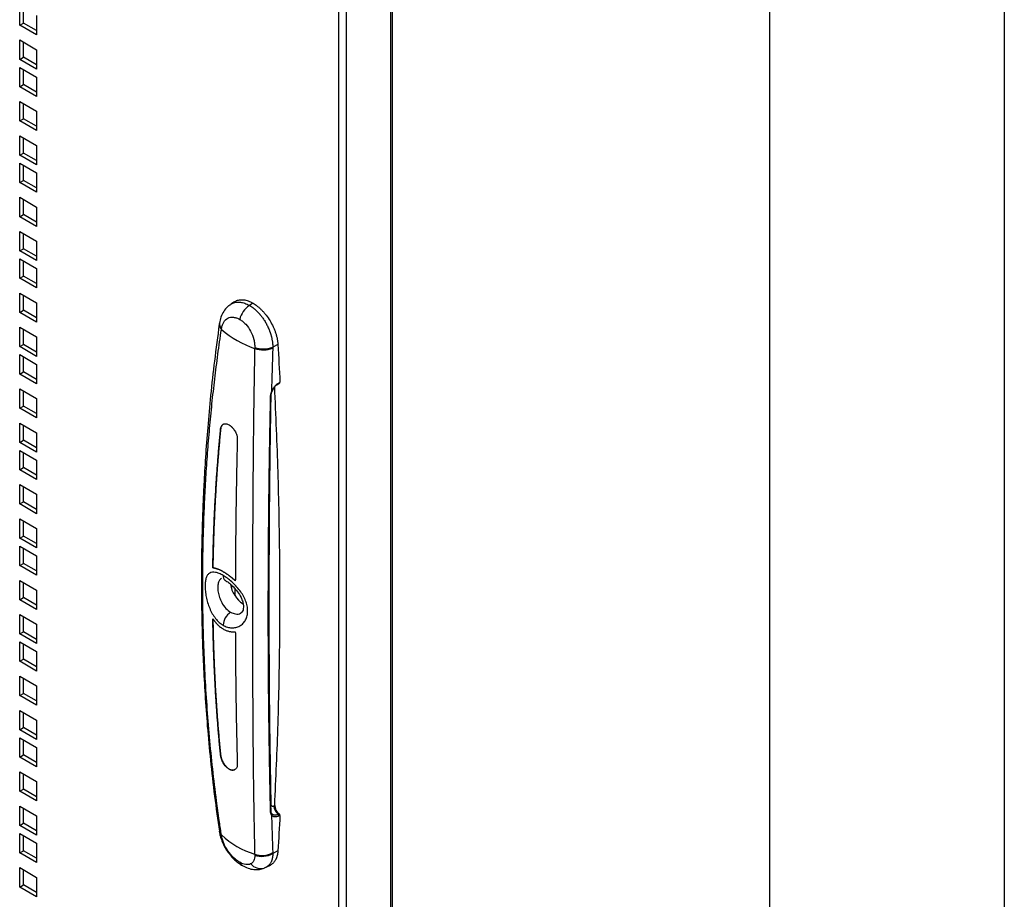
# Model space of a CAD drawing. Header units: millimetres. Extents: x 0 to 3912, y 0 to 3023.
# Tile 12 of 18: x 3538 to 3912, y 1718 to 2051. Entities that reach past the tile are written whole.
import ezdxf

# ---------------------------------------------------------------- set-up
doc = ezdxf.new("R2010")
doc.units = ezdxf.units.MM
doc.header["$LTSCALE"] = 14
doc.layers.add('TEXT', color=140, linetype='Continuous', lineweight=25)

msp = doc.modelspace()

# ---------------------------------------------------------------- linework, layer by layer
at = {"color": 7, "linetype": 'Continuous'}
msp.add_line((3911.63, 3022.64), (3911.63, 0.04), dxfattribs=at)
for p, q in [((3679.75, 1153.22), (3679.75, 2507.86)), ((3679.16, 1152.41), (3679.16, 2507.04)), ((3659.37, 1142.61), (3659.37, 2497.25)), ((3662.2, 2497.25), (3662.2, 1142.61)), ((3538.45, 2049.38), (3538.45, 2056.73)), ((3539.87, 2050.2), (3539.87, 2055.92)), ((3544.82, 2053.06), (3544.82, 2045.71)), ((3538.45, 2049.38), (3539.87, 2050.2)), ((3544.82, 2045.71), (3538.45, 2049.38)), ((3544.82, 2047.34), (3539.87, 2050.2)), ((3538.45, 2036.42), (3538.45, 2043.77)), ((3538.45, 2043.77), (3544.82, 2040.1)), ((3539.87, 2037.24), (3539.87, 2042.95)), ((3544.82, 2040.1), (3544.82, 2032.75)), ((3538.45, 2036.42), (3539.87, 2037.24)), ((3544.82, 2032.75), (3538.45, 2036.42)), ((3544.82, 2034.38), (3539.87, 2037.24)), ((3538.45, 2026.05), (3538.45, 2033.4)), ((3538.45, 2033.4), (3544.82, 2029.73)), ((3539.87, 2026.87), (3539.87, 2032.58)), ((3538.45, 2026.05), (3539.87, 2026.87)), ((3544.82, 2024.01), (3539.87, 2026.87)), ((3544.82, 2029.73), (3544.82, 2022.38)), ((3544.82, 2022.38), (3538.45, 2026.05)), ((3538.45, 2020.44), (3544.82, 2016.76)), ((3538.45, 2013.09), (3538.45, 2020.44)), ((3539.87, 2013.91), (3539.87, 2019.62)), ((3544.82, 2016.76), (3544.82, 2009.42)), ((3538.45, 2013.09), (3539.87, 2013.91)), ((3544.82, 2009.42), (3538.45, 2013.09)), ((3544.82, 2011.05), (3539.87, 2013.91)), ((3538.45, 2000.13), (3538.45, 2007.48)), ((3538.45, 2007.48), (3544.82, 2003.8)), ((3539.87, 2000.94), (3539.87, 2006.66)), ((3538.45, 2000.13), (3539.87, 2000.94)), ((3544.82, 1998.09), (3539.87, 2000.94)), ((3544.82, 2003.8), (3544.82, 1996.45)), ((3544.82, 1996.45), (3538.45, 2000.13)), ((3538.45, 1989.76), (3538.45, 1997.11)), ((3538.45, 1997.11), (3544.82, 1993.43)), ((3539.87, 1990.57), (3539.87, 1996.29)), ((3544.82, 1993.43), (3544.82, 1986.08)), ((3538.45, 1989.76), (3539.87, 1990.57)), ((3544.82, 1986.08), (3538.45, 1989.76)), ((3544.82, 1987.72), (3539.87, 1990.57)), ((3538.45, 1984.14), (3544.82, 1980.47)), ((3538.45, 1976.79), (3538.45, 1984.14)), ((3539.87, 1977.61), (3539.87, 1983.33)), ((3544.82, 1980.47), (3544.82, 1973.12)), ((3538.45, 1976.79), (3539.87, 1977.61)), ((3544.82, 1973.12), (3538.45, 1976.79)), ((3544.82, 1974.75), (3539.87, 1977.61)), ((3538.45, 1963.83), (3538.45, 1971.18)), ((3538.45, 1971.18), (3544.82, 1967.51)), ((3539.87, 1964.65), (3539.87, 1970.36)), ((3544.82, 1967.51), (3544.82, 1960.16)), ((3538.45, 1963.83), (3539.87, 1964.65)), ((3544.82, 1960.16), (3538.45, 1963.83)), ((3544.82, 1961.79), (3539.87, 1964.65)), ((3538.45, 1960.81), (3544.82, 1957.14)), ((3538.45, 1953.46), (3538.45, 1960.81)), ((3539.87, 1954.28), (3539.87, 1959.99)), ((3544.82, 1957.14), (3544.82, 1949.79)), ((3538.45, 1953.46), (3539.87, 1954.28)), ((3544.82, 1949.79), (3538.45, 1953.46)), ((3544.82, 1951.42), (3539.87, 1954.28)), ((3538.45, 1947.85), (3544.82, 1944.17)), ((3538.45, 1940.5), (3538.45, 1947.85)), ((3539.87, 1941.32), (3539.87, 1947.03)), ((3619.88, 1944.56), (3618.42, 1943.59)), ((3538.45, 1940.5), (3539.87, 1941.32)), ((3544.82, 1938.46), (3539.87, 1941.32)), ((3544.82, 1944.17), (3544.82, 1936.83)), ((3618.31, 1943.44), (3618.45, 1943.55)), ((3626.84, 1944.04), (3625.5, 1943.19)), ((3544.82, 1936.83), (3538.45, 1940.5)), ((3538.45, 1934.89), (3544.82, 1931.21)), ((3538.45, 1927.54), (3538.45, 1934.89)), ((3539.87, 1928.35), (3539.87, 1934.07)), ((3614.16, 1936.47), (3614.1, 1936.07)), ((3544.82, 1931.21), (3544.82, 1923.86)), ((3538.45, 1927.54), (3539.87, 1928.35)), ((3544.82, 1923.86), (3538.45, 1927.54)), ((3544.82, 1925.5), (3539.87, 1928.35)), ((3636.33, 1928.34), (3634.38, 1927.32)), ((3538.45, 1917.17), (3538.45, 1924.52)), ((3538.45, 1924.52), (3544.82, 1920.84)), ((3539.87, 1917.98), (3539.87, 1923.7)), ((3544.82, 1920.84), (3544.82, 1913.49)), ((3538.45, 1917.17), (3539.87, 1917.98)), ((3544.82, 1913.49), (3538.45, 1917.17)), ((3544.82, 1915.13), (3539.87, 1917.98)), ((3538.45, 1904.2), (3538.45, 1911.55)), ((3538.45, 1911.55), (3544.82, 1907.88)), ((3539.87, 1905.02), (3539.87, 1910.74)), ((3636.66, 1913.62), (3636.99, 1913.79)), ((3636.74, 1913.86), (3637.1, 1914.05)), ((3544.82, 1907.88), (3544.82, 1900.53)), ((3538.45, 1904.2), (3539.87, 1905.02)), ((3544.82, 1900.53), (3538.45, 1904.2)), ((3544.82, 1902.16), (3539.87, 1905.02)), ((3538.45, 1891.24), (3538.45, 1898.59)), ((3538.45, 1898.59), (3544.82, 1894.92)), ((3539.87, 1892.06), (3539.87, 1897.77)), ((3614.57, 1896.13), (3614.59, 1896.14)), ((3538.45, 1891.24), (3539.87, 1892.06)), ((3544.82, 1889.2), (3539.87, 1892.06)), ((3544.82, 1894.92), (3544.82, 1887.57)), ((3544.82, 1887.57), (3538.45, 1891.24)), ((3538.45, 1880.87), (3538.45, 1888.22)), ((3538.45, 1888.22), (3544.82, 1884.55)), ((3539.87, 1881.69), (3539.87, 1887.4)), ((3538.45, 1880.87), (3539.87, 1881.69)), ((3544.82, 1877.2), (3538.45, 1880.87)), ((3544.82, 1878.83), (3539.87, 1881.69)), ((3544.82, 1884.55), (3544.82, 1877.2)), ((3538.45, 1867.91), (3538.45, 1875.26)), ((3538.45, 1875.26), (3544.82, 1871.58)), ((3539.87, 1868.73), (3539.87, 1874.44)), ((3544.82, 1871.58), (3544.82, 1864.23)), ((3538.45, 1867.91), (3539.87, 1868.73)), ((3544.82, 1864.23), (3538.45, 1867.91)), ((3544.82, 1865.87), (3539.87, 1868.73)), ((3538.45, 1854.95), (3538.45, 1862.3)), ((3538.45, 1862.3), (3544.82, 1858.62)), ((3539.87, 1855.76), (3539.87, 1861.48)), ((3544.82, 1858.62), (3544.82, 1851.27)), ((3538.45, 1854.95), (3539.87, 1855.76)), ((3544.82, 1851.27), (3538.45, 1854.95)), ((3544.82, 1852.91), (3539.87, 1855.76)), ((3538.45, 1844.58), (3538.45, 1851.93)), ((3538.45, 1851.93), (3544.82, 1848.25)), ((3539.87, 1845.39), (3539.87, 1851.11)), ((3544.82, 1848.25), (3544.82, 1840.9)), ((3538.45, 1844.58), (3539.87, 1845.39)), ((3544.82, 1840.9), (3538.45, 1844.58)), ((3544.82, 1842.54), (3539.87, 1845.39)), ((3611.66, 1843.71), (3611.67, 1843.72)), ((3538.45, 1831.61), (3538.45, 1838.96)), ((3538.45, 1838.96), (3544.82, 1835.29)), ((3539.87, 1832.43), (3539.87, 1838.15)), ((3618.71, 1837.21), (3618.71, 1835.91)), ((3538.45, 1831.61), (3539.87, 1832.43)), ((3544.82, 1829.57), (3539.87, 1832.43)), ((3544.82, 1835.29), (3544.82, 1827.94)), ((3620.12, 1833.08), (3620.12, 1835.77)), ((3544.82, 1827.94), (3538.45, 1831.61)), ((3538.45, 1818.65), (3538.45, 1826)), ((3538.45, 1826), (3544.82, 1822.33)), ((3539.87, 1819.47), (3539.87, 1825.18)), ((3544.82, 1822.33), (3544.82, 1814.98)), ((3538.45, 1818.65), (3539.87, 1819.47)), ((3544.82, 1814.98), (3538.45, 1818.65)), ((3544.82, 1816.61), (3539.87, 1819.47)), ((3538.45, 1808.28), (3538.45, 1815.63)), ((3538.45, 1815.63), (3544.82, 1811.96)), ((3539.87, 1809.1), (3539.87, 1814.81)), ((3544.82, 1811.96), (3544.82, 1804.61)), ((3538.45, 1808.28), (3539.87, 1809.1)), ((3544.82, 1804.61), (3538.45, 1808.28)), ((3544.82, 1806.24), (3539.87, 1809.1)), ((3538.45, 1802.67), (3544.82, 1798.99)), ((3538.45, 1795.32), (3538.45, 1802.67)), ((3539.87, 1796.13), (3539.87, 1801.85)), ((3544.82, 1798.99), (3544.82, 1791.64)), ((3538.45, 1795.32), (3539.87, 1796.13)), ((3544.82, 1791.64), (3538.45, 1795.32)), ((3544.82, 1793.28), (3539.87, 1796.13)), ((3538.45, 1789.7), (3544.82, 1786.03)), ((3538.45, 1782.36), (3538.45, 1789.7)), ((3539.87, 1783.17), (3539.87, 1788.89)), ((3544.82, 1786.03), (3544.82, 1778.68)), ((3538.45, 1782.36), (3539.87, 1783.17)), ((3544.82, 1778.68), (3538.45, 1782.36)), ((3544.82, 1780.31), (3539.87, 1783.17)), ((3538.45, 1779.33), (3544.82, 1775.66)), ((3538.45, 1771.99), (3538.45, 1779.33)), ((3539.87, 1772.8), (3539.87, 1778.52)), ((3538.45, 1771.99), (3539.87, 1772.8)), ((3544.82, 1769.94), (3539.87, 1772.8)), ((3544.82, 1775.66), (3544.82, 1768.31)), ((3614.57, 1772.82), (3614.59, 1772.83)), ((3544.82, 1768.31), (3538.45, 1771.99)), ((3538.45, 1759.02), (3538.45, 1766.37)), ((3538.45, 1766.37), (3544.82, 1762.7)), ((3539.87, 1759.84), (3539.87, 1765.56)), ((3617.8, 1767.43), (3617.82, 1767.44)), ((3544.82, 1762.7), (3544.82, 1755.35)), ((3538.45, 1759.02), (3539.87, 1759.84)), ((3544.82, 1755.35), (3538.45, 1759.02)), ((3544.82, 1756.98), (3539.87, 1759.84)), ((3538.45, 1746.06), (3538.45, 1753.41)), ((3538.45, 1753.41), (3544.82, 1749.74)), ((3539.87, 1746.88), (3539.87, 1752.59)), ((3634.28, 1750.23), (3634.02, 1750.48)), ((3635.11, 1753.62), (3634.78, 1753.43)), ((3636.77, 1750.51), (3636.43, 1750.33)), ((3538.45, 1746.06), (3539.87, 1746.88)), ((3544.82, 1744.02), (3539.87, 1746.88)), ((3544.82, 1749.74), (3544.82, 1742.39)), ((3637.1, 1749.88), (3636.74, 1749.7)), ((3544.82, 1742.39), (3538.45, 1746.06)), ((3538.45, 1743.04), (3544.82, 1739.37)), ((3538.45, 1735.69), (3538.45, 1743.04)), ((3614.11, 1743.86), (3614.18, 1743.45)), ((3539.87, 1736.51), (3539.87, 1742.22)), ((3544.82, 1739.37), (3544.82, 1732.02)), ((3538.45, 1735.69), (3539.87, 1736.51)), ((3544.82, 1732.02), (3538.45, 1735.69)), ((3544.82, 1733.65), (3539.87, 1736.51)), ((3636.33, 1736.48), (3634.38, 1735.47)), ((3538.45, 1730.08), (3544.82, 1726.4)), ((3538.45, 1722.73), (3538.45, 1730.08)), ((3539.87, 1723.54), (3539.87, 1729.26)), ((3631.8, 1730.19), (3631.16, 1729.93)), ((3631.26, 1729.96), (3632.2, 1730.47)), ((3633.33, 1730.94), (3631.8, 1730.19)), ((3544.82, 1726.4), (3544.82, 1719.05)), ((3538.45, 1722.73), (3539.87, 1723.54)), ((3544.82, 1719.05), (3538.45, 1722.73)), ((3544.82, 1720.69), (3539.87, 1723.54))]:
    msp.add_line(p, q)
at = {"flags": 128}
for points in [[(3636.33, 1928.34), (3636.43, 1926.55), (3636.53, 1924.76), (3636.63, 1922.97), (3636.73, 1921.19), (3636.83, 1919.4), (3636.92, 1917.62), (3637.01, 1915.83), (3637.1, 1914.05)], [(3633.9, 1910.33), (3633.96, 1910.33), (3634, 1910.34), (3634.03, 1910.35), (3634.04, 1910.36)], [(3616.42, 1838.93), (3616.39, 1838.95), (3616.37, 1838.97)]]:
    msp.add_lwpolyline(points, dxfattribs=at)
for centre, radius, start, end in [((3630.76, 1935.63), 9.2, 124.8684, 165.916), ((3616.51, 1935.89), 2.41, 175.7395, 228.6551), ((3616.54, 1936.28), 2.38, 175.4487, 229.0266), ((3640.87, 1964.5), 39.99, 229.5275, 250.4792), ((3670.61, 1925.49), 43.12, 177.6872, 178.2562), ((3630.71, 1937.26), 10.93, 252.9522, 289.4907), ((3630.82, 1937.81), 11.08, 252.7224, 288.7417), ((3633.5, 1908.86), 0.238, 279.9488, 349.7588), ((3617.6, 1840.59), 2.04, 173.6587, 232.7694), ((3629.77, 1839.6), 11.67, 190.3066, 235.1048), ((3621.74, 1821.7), 6.17, 122.7418, 177.6431), ((3633.44, 1751.53), 0.303, 291.2196, 356.617), ((3638.61, 1753.48), 3.83, 180.6504, 235.2414), ((3638.94, 1753.66), 3.83, 180.6371, 235.521), ((3616.46, 1744.3), 2.39, 190.5034, 229.6694), ((3616.55, 1743.93), 2.43, 191.3638, 229.3886), ((3636.64, 1765.57), 31.71, 226.7456, 253.2619), ((3616.98, 1736.9), 0.59, 285.8642, 312.3026), ((3630.32, 1742.8), 8.1, 249.711, 299.9708), ((3630.29, 1742.4), 8.04, 249.9228, 300.5764), ((3623.97, 1732.79), 2.24, 197.3308, 238.8295), ((3629.84, 1734.91), 5.15, 221.6896, 284.8177)]:
    msp.add_arc(centre, radius, start, end)
for centre, ratio, start_param, end_param in [((3636.75, 1914.23), 0.577479, 3.117057, 3.985097), ((3636.75, 1750.11), 0.577282, 3.866331, 5.438128)]:
    msp.add_ellipse(centre, major_axis=(-0.251, 0.433), ratio=ratio, start_param=start_param, end_param=end_param)
for points, knots in [([(3618.45, 1943.55), (3618.61, 1943.67), (3619.18, 1944.1), (3620.4, 1944.43), (3622.05, 1944.47), (3623.77, 1944.07), (3624.93, 1943.48), (3625.5, 1943.19)], [0, 0, 0, 0, 0.087897, 0.320936, 0.553364, 0.780959, 1, 1, 1, 1]), ([(3619.9, 1944.51), (3620.05, 1944.62), (3620.58, 1945.04), (3621.75, 1945.33), (3623.33, 1945.36), (3625.06, 1944.96), (3626.24, 1944.35), (3626.84, 1944.04)], [0, 0, 0, 0, 0.087214, 0.315478, 0.543593, 0.771515, 1, 1, 1, 1]), ([(3618.32, 1943.43), (3617.95, 1943.19), (3616.98, 1942.53), (3615.75, 1940.94), (3614.66, 1938.84), (3614.33, 1937.25), (3614.16, 1936.47)], [0, 0, 0, 0, 0.167673, 0.452096, 0.730599, 1, 1, 1, 1]), ([(3625.5, 1943.19), (3625.59, 1943.13), (3625.76, 1943.03), (3626.02, 1942.87), (3626.28, 1942.7), (3626.53, 1942.52), (3626.79, 1942.33), (3627.05, 1942.13), (3627.31, 1941.93), (3627.56, 1941.71), (3627.82, 1941.49), (3628.07, 1941.26), (3628.32, 1941.02), (3628.57, 1940.78), (3628.82, 1940.53), (3629.06, 1940.27), (3629.3, 1940), (3629.53, 1939.73), (3629.76, 1939.45), (3629.99, 1939.17), (3630.43, 1938.6), (3631.06, 1937.71), (3631.84, 1936.43), (3632.54, 1935.05), (3632.99, 1934), (3633.25, 1933.31), (3633.36, 1932.99), (3633.48, 1932.63), (3633.61, 1932.23), (3633.73, 1931.79), (3633.85, 1931.33), (3633.97, 1930.82), (3634.08, 1930.29), (3634.18, 1929.74), (3634.26, 1929.15), (3634.33, 1928.55), (3634.37, 1927.94), (3634.37, 1927.53), (3634.38, 1927.32)], [0, 0, 0, 0, 0.01819, 0.036471, 0.054837, 0.073281, 0.091794, 0.11037, 0.129001, 0.147679, 0.166395, 0.185142, 0.203911, 0.222694, 0.241483, 0.260269, 0.279044, 0.2978, 0.316528, 0.335219, 0.353867, 0.426488, 0.501641, 0.57887, 0.657635, 0.672931, 0.690251, 0.709566, 0.73084, 0.754032, 0.779088, 0.805945, 0.834531, 0.864761, 0.896537, 0.929751, 0.964283, 1, 1, 1, 1]), ([(3626.84, 1944.04), (3626.92, 1943.99), (3627.09, 1943.89), (3627.35, 1943.73), (3627.6, 1943.56), (3627.86, 1943.39), (3628.11, 1943.21), (3628.36, 1943.02), (3628.82, 1942.66), (3629.49, 1942.09), (3630.33, 1941.27), (3631.15, 1940.38), (3632.18, 1939.11), (3633.37, 1937.37), (3634.36, 1935.5), (3635.02, 1933.98), (3635.44, 1932.83), (3635.78, 1931.68), (3636.01, 1930.73), (3636.14, 1929.98), (3636.23, 1929.42), (3636.29, 1928.88), (3636.32, 1928.52), (3636.33, 1928.34)], [0, 0, 0, 0, 0.01789, 0.035756, 0.053612, 0.071471, 0.089345, 0.107248, 0.125192, 0.187698, 0.250095, 0.312484, 0.375084, 0.500003, 0.624924, 0.687495, 0.749912, 0.812277, 0.874808, 0.906169, 0.937442, 0.968696, 1, 1, 1, 1]), ([(3614.97, 1934.48), (3615.04, 1934.93), (3615.15, 1935.37), (3615.43, 1936.17), (3615.6, 1936.54), (3616.22, 1937.53), (3616.75, 1938.03), (3618.01, 1938.65), (3618.72, 1938.77), (3619.86, 1938.65), (3620.25, 1938.56), (3621.04, 1938.29), (3621.44, 1938.1), (3621.84, 1937.87)], [0, 0, 0, 0, 0.125, 0.125, 0.25, 0.25, 0.5, 0.5, 0.75, 0.75, 0.875, 0.875, 1, 1, 1, 1]), ([(3621.84, 1937.87), (3622.23, 1937.65), (3622.62, 1937.37), (3623.38, 1936.75), (3623.76, 1936.4), (3624.82, 1935.25), (3625.46, 1934.35), (3626.51, 1932.39), (3626.92, 1931.35), (3627.32, 1929.78), (3627.41, 1929.25), (3627.53, 1928.22), (3627.54, 1927.72), (3627.52, 1927.23)], [0, 0, 0, 0, 0.125, 0.125, 0.25, 0.25, 0.5, 0.5, 0.75, 0.75, 0.875, 0.875, 1, 1, 1, 1]), ([(3614.1, 1936.07), (3613.47, 1931.41), (3612.24, 1922.4), (3610.82, 1909.34), (3609.7, 1897.19), (3608.86, 1885.95), (3608.29, 1876.25), (3607.91, 1867.98), (3607.66, 1861.03), (3607.49, 1854.62), (3607.38, 1848.71), (3607.32, 1842.38), (3607.32, 1835.15), (3607.42, 1826.58), (3607.65, 1817.08), (3608.06, 1806.67), (3608.68, 1795.44), (3609.55, 1783.39), (3610.73, 1770.56), (3612.22, 1757.27), (3613.49, 1748.3), (3614.13, 1743.86)], [0, 0, 0, 0, 0.0716736, 0.1387877, 0.2013423, 0.259339, 0.3127787, 0.3515709, 0.3875505, 0.420718, 0.4510735, 0.4794696, 0.5191707, 0.5637302, 0.6131486, 0.6674269, 0.7265664, 0.7893833, 0.856893, 0.9290983, 1, 1, 1, 1]), ([(3614.91, 1742.48), (3614.85, 1742.88), (3614.7, 1743.89), (3614.42, 1745.71), (3614.03, 1748.38), (3613.57, 1751.69), (3612.69, 1758.23), (3611.57, 1767.55), (3610.37, 1779.62), (3609.41, 1791.6), (3608.68, 1803.5), (3608.18, 1815.35), (3607.94, 1824.77), (3607.86, 1831.77), (3607.83, 1836.36), (3607.84, 1840.95), (3607.87, 1845.55), (3607.94, 1850.16), (3608.05, 1854.77), (3608.18, 1859.39), (3608.34, 1864.01), (3608.54, 1868.64), (3608.77, 1873.28), (3609.04, 1877.92), (3609.33, 1882.57), (3609.66, 1887.22), (3610.03, 1891.88), (3610.43, 1896.54), (3610.86, 1901.21), (3611.33, 1905.89), (3611.84, 1910.57), (3612.38, 1915.26), (3612.95, 1919.96), (3613.57, 1924.66), (3614.22, 1929.36), (3614.68, 1932.5), (3614.91, 1934.07)], [0, 0, 0, 0, 0.006428, 0.016085, 0.028966, 0.048944, 0.068682, 0.132889, 0.196509, 0.259039, 0.32125, 0.383144, 0.44472, 0.46859, 0.492484, 0.516402, 0.540345, 0.564312, 0.588303, 0.61232, 0.636361, 0.660427, 0.684518, 0.708634, 0.732775, 0.756941, 0.781132, 0.805349, 0.829591, 0.853858, 0.878151, 0.90247, 0.926814, 0.951184, 0.975579, 1, 1, 1, 1]), ([(3627.51, 1926.8), (3627.49, 1925.95), (3627.46, 1924.25), (3627.41, 1921.7), (3627.36, 1919.16), (3627.32, 1916.62), (3627.28, 1914.09), (3627.24, 1911.56), (3627.2, 1909.04), (3627.16, 1906.53), (3627.13, 1904.02), (3627.09, 1901.52), (3627.06, 1899.02), (3627.03, 1896.53), (3627.01, 1894.05), (3626.98, 1891.57), (3626.95, 1889.1), (3626.93, 1886.63), (3626.91, 1884.17), (3626.89, 1881.71), (3626.87, 1879.26), (3626.85, 1876.82), (3626.81, 1870.76), (3626.75, 1861.18), (3626.71, 1848.18), (3626.68, 1835.39), (3626.68, 1823.25), (3626.69, 1811.68), (3626.72, 1800.61), (3626.77, 1789.52), (3626.83, 1780.66), (3626.89, 1774.01), (3626.94, 1769.57), (3626.98, 1765.15), (3627.04, 1760.77), (3627.1, 1756.43), (3627.17, 1752.12), (3627.24, 1747.84), (3627.32, 1743.59), (3627.41, 1739.38), (3627.48, 1736.6), (3627.51, 1735.2)], [0, 0, 0, 0, 0.012333, 0.024659, 0.036979, 0.049293, 0.061601, 0.073903, 0.086198, 0.098487, 0.11077, 0.123046, 0.135317, 0.147581, 0.159839, 0.17209, 0.184336, 0.196575, 0.208808, 0.221035, 0.233256, 0.245471, 0.257679, 0.324153, 0.390273, 0.456043, 0.521462, 0.579514, 0.638262, 0.697709, 0.757855, 0.78233, 0.806747, 0.831106, 0.855407, 0.879651, 0.903836, 0.927962, 0.952032, 0.976044, 1, 1, 1, 1]), ([(3633.9, 1910.33), (3634.03, 1910.71), (3634.19, 1911.08), (3634.58, 1911.78), (3634.8, 1912.12), (3635.28, 1912.71), (3635.53, 1912.98), (3635.96, 1913.34), (3636.11, 1913.46), (3636.42, 1913.67), (3636.57, 1913.77), (3636.74, 1913.86)], [0, 0, 0, 0, 0.25, 0.25, 0.5, 0.5, 0.75, 0.75, 0.875, 0.875, 1, 1, 1, 1]), ([(3634.03, 1910.34), (3634.17, 1910.69), (3634.44, 1911.38), (3635.08, 1912.32), (3635.84, 1913.12), (3636.39, 1913.45), (3636.67, 1913.62)], [0, 0, 0, 0, 0.250834, 0.501106, 0.750809, 1, 1, 1, 1]), ([(3635.11, 1753.62), (3635.58, 1763.95), (3636.51, 1784.59), (3637.11, 1816.06), (3637.11, 1847.86), (3636.51, 1879.92), (3635.58, 1901.55), (3635.12, 1912.31)], [0, 0, 0, 0, 0.200473, 0.400787, 0.601047, 0.801361, 1, 1, 1, 1]), ([(3636.74, 1913.86), (3636.74, 1913.81), (3636.73, 1913.71), (3636.69, 1913.62), (3636.65, 1913.61), (3636.64, 1913.61)], [0, 0, 0, 0, 0.467003, 0.934007, 1, 1, 1, 1]), ([(3633.55, 1751.25), (3633.53, 1752.09), (3633.49, 1753.79), (3633.43, 1756.4), (3633.37, 1759.11), (3633.31, 1761.91), (3633.26, 1764.81), (3633.2, 1767.81), (3633.15, 1770.91), (3633.1, 1774.11), (3633.03, 1778.63), (3632.94, 1784.94), (3632.85, 1792.28), (3632.77, 1801.31), (3632.71, 1810.46), (3632.68, 1821.09), (3632.68, 1831.75), (3632.71, 1844.14), (3632.78, 1855.65), (3632.87, 1865.53), (3632.96, 1873.03), (3633.05, 1880.08), (3633.15, 1886.68), (3633.25, 1892.82), (3633.35, 1898.51), (3633.45, 1903.72), (3633.51, 1907.05), (3633.55, 1908.63)], [0, 0, 0, 0, 0.017126, 0.034854, 0.053183, 0.072114, 0.091646, 0.111781, 0.132518, 0.153857, 0.175799, 0.222689, 0.279272, 0.320202, 0.399337, 0.45684, 0.52456, 0.602495, 0.690644, 0.739585, 0.785591, 0.828662, 0.868798, 0.906, 0.940267, 0.9716, 1, 1, 1, 1]), ([(3633.78, 1753.92), (3633.63, 1762.07), (3633.32, 1778.38), (3633.08, 1803.66), (3633, 1829.52), (3633.08, 1855.99), (3633.32, 1882.4), (3633.61, 1900.24), (3633.75, 1908.86)], [0, 0, 0, 0, 0.168496, 0.33699, 0.505484, 0.673978, 0.842473, 1, 1, 1, 1]), ([(3633.36, 1888), (3633.36, 1888.31), (3633.37, 1889.35), (3633.41, 1891.11), (3633.44, 1893.22), (3633.48, 1895.25), (3633.52, 1897.47), (3633.57, 1900.3), (3633.64, 1904.17), (3633.7, 1907.13), (3633.74, 1908.81)], [0, 0, 0, 0, 0.045962, 0.151095, 0.254835, 0.35205, 0.444357, 0.574641, 0.759856, 1, 1, 1, 1]), ([(3633.55, 1908.63), (3633.55, 1908.69), (3633.55, 1908.81), (3633.57, 1909), (3633.59, 1909.19), (3633.62, 1909.38), (3633.66, 1909.56), (3633.71, 1909.76), (3633.77, 1909.95), (3633.83, 1910.14), (3633.87, 1910.27), (3633.9, 1910.33)], [0, 0, 0, 0, 0.1126881, 0.224336, 0.3352227, 0.4456299, 0.5558375, 0.6661201, 0.776743, 0.887958, 1, 1, 1, 1]), ([(3633.74, 1908.81), (3633.75, 1909.04), (3633.78, 1909.54), (3633.95, 1910.08), (3634.04, 1910.37)], [0, 0, 0, 0, 0.450427, 1, 1, 1, 1]), ([(3611.66, 1843.71), (3611.67, 1844.58), (3611.7, 1846.31), (3611.76, 1848.91), (3611.82, 1851.52), (3611.9, 1854.12), (3611.98, 1856.73), (3612.08, 1859.34), (3612.19, 1861.95), (3612.31, 1864.57), (3612.44, 1867.19), (3612.58, 1869.8), (3612.73, 1872.43), (3612.89, 1875.05), (3613.06, 1877.68), (3613.24, 1880.31), (3613.44, 1882.94), (3613.64, 1885.57), (3613.86, 1888.21), (3614.09, 1890.85), (3614.32, 1893.49), (3614.49, 1895.25), (3614.57, 1896.13)], [0, 0, 0, 0, 0.049797, 0.099614, 0.149452, 0.19931, 0.249189, 0.299089, 0.349011, 0.398953, 0.448917, 0.498903, 0.548911, 0.598941, 0.648994, 0.699068, 0.749166, 0.799286, 0.84943, 0.899596, 0.949786, 1, 1, 1, 1]), ([(3614.59, 1896.14), (3614.51, 1895.3), (3614.35, 1893.62), (3614.12, 1891.11), (3613.9, 1888.59), (3613.7, 1886.08), (3613.5, 1883.57), (3613.31, 1881.07), (3613.14, 1878.56), (3612.97, 1876.06), (3612.81, 1873.56), (3612.66, 1871.06), (3612.52, 1868.57), (3612.39, 1866.07), (3612.28, 1863.58), (3612.17, 1861.09), (3612.07, 1858.6), (3611.98, 1856.12), (3611.9, 1853.63), (3611.83, 1851.15), (3611.77, 1848.67), (3611.71, 1846.2), (3611.69, 1844.55), (3611.67, 1843.72)], [0, 0, 0, 0, 0.047823, 0.095625, 0.143405, 0.191165, 0.238903, 0.286621, 0.334318, 0.381995, 0.429651, 0.477287, 0.524903, 0.572499, 0.620076, 0.667633, 0.71517, 0.762689, 0.810189, 0.857669, 0.905131, 0.952575, 1, 1, 1, 1]), ([(3614.57, 1896.13), (3614.6, 1896.37), (3614.64, 1896.59), (3614.75, 1897.01), (3614.82, 1897.2), (3615, 1897.54), (3615.1, 1897.69), (3615.34, 1897.95), (3615.47, 1898.05), (3615.76, 1898.21), (3615.92, 1898.27), (3616.25, 1898.33), (3616.43, 1898.34), (3616.8, 1898.3), (3617, 1898.26), (3617.39, 1898.12), (3617.6, 1898.03), (3617.81, 1897.92)], [0, 0, 0, 0, 0.125, 0.125, 0.25, 0.25, 0.375, 0.375, 0.5, 0.5, 0.625, 0.625, 0.75, 0.75, 0.875, 0.875, 1, 1, 1, 1]), ([(3615.63, 1898.08), (3615.45, 1897.97), (3615.01, 1897.7), (3614.7, 1896.94), (3614.62, 1896.34), (3614.59, 1896.14)], [0, 0, 0, 0, 0.331297, 0.783117, 1, 1, 1, 1]), ([(3617.81, 1897.92), (3617.86, 1897.89), (3617.96, 1897.82), (3618.11, 1897.72), (3618.26, 1897.61), (3618.41, 1897.49), (3618.56, 1897.36), (3618.71, 1897.23), (3618.86, 1897.09), (3619.15, 1896.79), (3619.56, 1896.31), (3620.04, 1895.6), (3620.44, 1894.83), (3620.68, 1894.16), (3620.82, 1893.63), (3620.89, 1893.23), (3620.93, 1892.84), (3620.93, 1892.59), (3620.93, 1892.46)], [0, 0, 0, 0, 0.03137, 0.062599, 0.093759, 0.12492, 0.156153, 0.187527, 0.219113, 0.250977, 0.376109, 0.499887, 0.623757, 0.748965, 0.812534, 0.87518, 0.937475, 1, 1, 1, 1]), ([(3620.93, 1892.46), (3620.91, 1891.59), (3620.87, 1889.84), (3620.81, 1887.23), (3620.75, 1884.62), (3620.7, 1882.03), (3620.65, 1879.43), (3620.6, 1876.84), (3620.55, 1874.26), (3620.51, 1871.69), (3620.47, 1869.12), (3620.43, 1866.56), (3620.4, 1864), (3620.37, 1861.45), (3620.34, 1858.91), (3620.31, 1856.37), (3620.28, 1853.84), (3620.26, 1851.32), (3620.24, 1848.8), (3620.22, 1846.29), (3620.21, 1843.78), (3620.19, 1841.28), (3620.19, 1839.62), (3620.18, 1838.79)], [0, 0, 0, 0, 0.047823, 0.095625, 0.143405, 0.191164, 0.238903, 0.28662, 0.334317, 0.381994, 0.42965, 0.477286, 0.524902, 0.572498, 0.620075, 0.667632, 0.71517, 0.762688, 0.810188, 0.857669, 0.905131, 0.952575, 1, 1, 1, 1]), ([(3633.14, 1776.93), (3633.14, 1777.05), (3633.06, 1781.49), (3632.98, 1788.79), (3632.89, 1798.61), (3632.84, 1804.63), (3632.82, 1808.42), (3632.81, 1810.11), (3632.8, 1812.23), (3632.79, 1814.83), (3632.78, 1817.92), (3632.78, 1821.05), (3632.77, 1826.71), (3632.77, 1834.82), (3632.81, 1845.29), (3632.87, 1855.4), (3632.96, 1865.63), (3633.08, 1876.14), (3633.18, 1883.76), (3633.24, 1887.81), (3633.25, 1888.17)], [0, 0, 0, 0, 0.003382, 0.126669, 0.204137, 0.277079, 0.292832, 0.308357, 0.323653, 0.350897, 0.379594, 0.407983, 0.436065, 0.533303, 0.626664, 0.716148, 0.801754, 0.895942, 0.990672, 1, 1, 1, 1]), ([(3620.18, 1838.79), (3620.1, 1838.87), (3619.93, 1839.03), (3619.68, 1839.26), (3619.42, 1839.48), (3619.16, 1839.7), (3618.91, 1839.91), (3618.65, 1840.12), (3618.39, 1840.33), (3618.14, 1840.53), (3617.58, 1840.95), (3616.72, 1841.56), (3615.58, 1842.26), (3614.5, 1842.84), (3613.67, 1843.2), (3613.09, 1843.4), (3612.71, 1843.52), (3612.35, 1843.61), (3612, 1843.68), (3611.77, 1843.7), (3611.66, 1843.71)], [0, 0, 0, 0, 0.0280027, 0.0558981, 0.0837043, 0.111439, 0.1391205, 0.166767, 0.1943969, 0.2220285, 0.2496801, 0.3750162, 0.4998228, 0.6245498, 0.7498441, 0.799761, 0.8496281, 0.8995528, 0.9496415, 1, 1, 1, 1]), ([(3611.67, 1843.72), (3611.74, 1843.72), (3611.86, 1843.7), (3612.05, 1843.67), (3612.24, 1843.64), (3612.44, 1843.6), (3612.64, 1843.54), (3612.85, 1843.49), (3613.06, 1843.42), (3613.27, 1843.35), (3613.75, 1843.18), (3614.51, 1842.85), (3615.59, 1842.27), (3616.73, 1841.57), (3617.65, 1840.91), (3618.35, 1840.38), (3618.82, 1840.01), (3619.28, 1839.62), (3619.74, 1839.22), (3620.05, 1838.94), (3620.2, 1838.8)], [0, 0, 0, 0, 0.028003, 0.055898, 0.083705, 0.111439, 0.139121, 0.166767, 0.194397, 0.222029, 0.24968, 0.375017, 0.499823, 0.62455, 0.749845, 0.799761, 0.849628, 0.899553, 0.949641, 1, 1, 1, 1]), ([(3615.57, 1840.81), (3615.06, 1841.11), (3614.56, 1841.36), (3613.59, 1841.76), (3613.12, 1841.9), (3612.25, 1842.07), (3611.84, 1842.1), (3611.1, 1842.01), (3610.76, 1841.91), (3610.17, 1841.56), (3609.91, 1841.33), (3609.47, 1840.73), (3609.29, 1840.36), (3609, 1839.52), (3608.89, 1839.05), (3608.75, 1838), (3608.72, 1837.42), (3608.71, 1836.17), (3608.75, 1835.5), (3608.89, 1834.14), (3608.99, 1833.43), (3609.28, 1831.99), (3609.46, 1831.26), (3609.9, 1829.8), (3610.16, 1829.07), (3610.75, 1827.67), (3611.09, 1826.98), (3611.83, 1825.7), (3612.24, 1825.09), (3613.12, 1823.99), (3613.58, 1823.49), (3614.56, 1822.62), (3615.06, 1822.25), (3615.57, 1821.96)], [0, 0, 0, 0, 0.0625, 0.0625, 0.125, 0.125, 0.1875, 0.1875, 0.25, 0.25, 0.3125, 0.3125, 0.375, 0.375, 0.4375, 0.4375, 0.5, 0.5, 0.5625, 0.5625, 0.625, 0.625, 0.6875, 0.6875, 0.75, 0.75, 0.8125, 0.8125, 0.875, 0.875, 0.9375, 0.9375, 1, 1, 1, 1]), ([(3615.57, 1821.96), (3616.09, 1821.66), (3616.62, 1821.43), (3617.7, 1821.1), (3618.26, 1821), (3619.35, 1820.96), (3619.89, 1821.01), (3620.93, 1821.26), (3621.43, 1821.46), (3622.34, 1821.99), (3622.76, 1822.32), (3623.5, 1823.09), (3623.81, 1823.54), (3624.33, 1824.5), (3624.52, 1825.03), (3624.79, 1826.15), (3624.85, 1826.75), (3624.86, 1827.69), (3624.84, 1828.01), (3624.77, 1828.65), (3624.72, 1828.97), (3624.53, 1829.94), (3624.33, 1830.6), (3623.82, 1831.91), (3623.51, 1832.56), (3622.77, 1833.85), (3622.35, 1834.48), (3621.44, 1835.71), (3620.94, 1836.3), (3619.9, 1837.41), (3619.36, 1837.94), (3618.26, 1838.92), (3617.71, 1839.37), (3616.62, 1840.17), (3616.09, 1840.52), (3615.57, 1840.81)], [0, 0, 0, 0, 0.0625, 0.0625, 0.125, 0.125, 0.1875, 0.1875, 0.25, 0.25, 0.3125, 0.3125, 0.375, 0.375, 0.4375, 0.4375, 0.5, 0.5, 0.53125, 0.53125, 0.5625, 0.5625, 0.625, 0.625, 0.6875, 0.6875, 0.75, 0.75, 0.8125, 0.8125, 0.875, 0.875, 0.9375, 0.9375, 1, 1, 1, 1]), ([(3614.9, 1839.61), (3614.66, 1839.45), (3614.13, 1839.1), (3613.65, 1837.98), (3613.44, 1836.39), (3613.62, 1834.5), (3614.14, 1832.5), (3615.07, 1830.34), (3616.49, 1828.23), (3617.78, 1827.33), (3618.4, 1826.89)], [0, 0, 0, 0, 0.094331, 0.212334, 0.333349, 0.455308, 0.574433, 0.689959, 0.851841, 1, 1, 1, 1]), ([(3616.31, 1839), (3616.74, 1838.73), (3617.58, 1838.2), (3618.89, 1837.09), (3620.04, 1835.91), (3621.27, 1834.39), (3622.33, 1832.66), (3623, 1830.86), (3623.27, 1829.39), (3623.24, 1828.16), (3622.93, 1827.12), (3622.55, 1826.8), (3622.35, 1826.63)], [0, 0, 0, 0, 0.094579, 0.183786, 0.266473, 0.342077, 0.471005, 0.571202, 0.654297, 0.753379, 0.868967, 1, 1, 1, 1]), ([(3618.4, 1826.89), (3619.02, 1826.62), (3620.32, 1826.06), (3621.72, 1826.19), (3622.27, 1826.63), (3622.35, 1826.69)], [0, 0, 0, 0, 0.441635, 0.92359, 1, 1, 1, 1]), ([(3611.66, 1824.38), (3611.72, 1824.29), (3611.85, 1824.11), (3612.04, 1823.84), (3612.23, 1823.58), (3612.43, 1823.33), (3612.63, 1823.08), (3612.84, 1822.84), (3613.05, 1822.61), (3613.26, 1822.39), (3613.73, 1821.91), (3614.49, 1821.25), (3615.58, 1820.52), (3616.71, 1819.96), (3617.64, 1819.67), (3618.34, 1819.53), (3618.8, 1819.47), (3619.27, 1819.43), (3619.73, 1819.43), (3620.03, 1819.45), (3620.18, 1819.46)], [0, 0, 0, 0, 0.028003, 0.055898, 0.083704, 0.111439, 0.139121, 0.166767, 0.194397, 0.222029, 0.24968, 0.375016, 0.499823, 0.62455, 0.749844, 0.799761, 0.849628, 0.899553, 0.949642, 1, 1, 1, 1]), ([(3614.57, 1772.82), (3614.49, 1773.64), (3614.34, 1775.27), (3614.11, 1777.72), (3613.89, 1780.16), (3613.68, 1782.61), (3613.49, 1785.06), (3613.3, 1787.51), (3613.12, 1789.97), (3612.95, 1792.42), (3612.8, 1794.87), (3612.65, 1797.33), (3612.51, 1799.78), (3612.38, 1802.24), (3612.26, 1804.7), (3612.15, 1807.15), (3612.05, 1809.61), (3611.96, 1812.07), (3611.88, 1814.53), (3611.81, 1816.99), (3611.75, 1819.45), (3611.7, 1821.92), (3611.67, 1823.56), (3611.66, 1824.38)], [0, 0, 0, 0, 0.047823, 0.095625, 0.143405, 0.191164, 0.238903, 0.28662, 0.334317, 0.381994, 0.42965, 0.477286, 0.524902, 0.572498, 0.620075, 0.667632, 0.71517, 0.762688, 0.810188, 0.857669, 0.905131, 0.952575, 1, 1, 1, 1]), ([(3611.67, 1824.39), (3611.69, 1823.53), (3611.72, 1821.8), (3611.77, 1819.22), (3611.84, 1816.63), (3611.91, 1814.05), (3612, 1811.47), (3612.1, 1808.88), (3612.2, 1806.3), (3612.32, 1803.72), (3612.45, 1801.14), (3612.59, 1798.56), (3612.74, 1795.98), (3612.9, 1793.41), (3613.08, 1790.83), (3613.26, 1788.26), (3613.45, 1785.68), (3613.66, 1783.11), (3613.87, 1780.54), (3614.1, 1777.97), (3614.34, 1775.4), (3614.51, 1773.69), (3614.59, 1772.83)], [0, 0, 0, 0, 0.049797, 0.099614, 0.149452, 0.19931, 0.249189, 0.299089, 0.34901, 0.398953, 0.448917, 0.498903, 0.54891, 0.598941, 0.648993, 0.699068, 0.749165, 0.799286, 0.849429, 0.899596, 0.949786, 1, 1, 1, 1]), ([(3620.18, 1819.46), (3620.19, 1818.6), (3620.19, 1816.89), (3620.21, 1814.33), (3620.22, 1811.77), (3620.24, 1809.22), (3620.27, 1806.68), (3620.29, 1804.14), (3620.32, 1801.6), (3620.35, 1799.07), (3620.38, 1796.55), (3620.41, 1794.03), (3620.45, 1791.52), (3620.49, 1789.01), (3620.54, 1786.51), (3620.58, 1784.01), (3620.63, 1781.52), (3620.69, 1779.04), (3620.74, 1776.56), (3620.8, 1774.08), (3620.86, 1771.62), (3620.91, 1769.98), (3620.93, 1769.16)], [0, 0, 0, 0, 0.049797, 0.099614, 0.149452, 0.19931, 0.249189, 0.29909, 0.349011, 0.398953, 0.448917, 0.498903, 0.548911, 0.598941, 0.648994, 0.699068, 0.749166, 0.799286, 0.84943, 0.899596, 0.949786, 1, 1, 1, 1]), ([(3633.74, 1751.5), (3633.71, 1752.67), (3633.66, 1754.76), (3633.6, 1757.52), (3633.55, 1759.67), (3633.52, 1761.48), (3633.48, 1763.21), (3633.45, 1764.97), (3633.36, 1769.41), (3633.29, 1773.3), (3633.25, 1776.67), (3633.25, 1776.72)], [0, 0, 0, 0, 0.141059, 0.251458, 0.331254, 0.398376, 0.467082, 0.537214, 0.607589, 0.99465, 1, 1, 1, 1]), ([(3617.81, 1767.43), (3617.75, 1767.46), (3617.65, 1767.52), (3617.5, 1767.63), (3617.35, 1767.74), (3617.2, 1767.86), (3617.05, 1767.99), (3616.91, 1768.12), (3616.76, 1768.27), (3616.48, 1768.56), (3616.08, 1769.05), (3615.61, 1769.77), (3615.21, 1770.54), (3614.95, 1771.2), (3614.79, 1771.72), (3614.69, 1772.1), (3614.62, 1772.47), (3614.59, 1772.71), (3614.57, 1772.82)], [0, 0, 0, 0, 0.03137, 0.062599, 0.093759, 0.12492, 0.156152, 0.187527, 0.219113, 0.250977, 0.376109, 0.499887, 0.623757, 0.748965, 0.812534, 0.87518, 0.937475, 1, 1, 1, 1]), ([(3614.59, 1772.83), (3614.6, 1772.77), (3614.61, 1772.66), (3614.64, 1772.48), (3614.67, 1772.3), (3614.71, 1772.11), (3614.75, 1771.92), (3614.81, 1771.73), (3614.86, 1771.53), (3614.99, 1771.14), (3615.22, 1770.55), (3615.62, 1769.78), (3616.09, 1769.06), (3616.54, 1768.52), (3616.92, 1768.13), (3617.21, 1767.87), (3617.51, 1767.63), (3617.72, 1767.5), (3617.82, 1767.44)], [0, 0, 0, 0, 0.031331, 0.062528, 0.093663, 0.124809, 0.156037, 0.187421, 0.21903, 0.250933, 0.375979, 0.499831, 0.623628, 0.748931, 0.812437, 0.875077, 0.937409, 1, 1, 1, 1]), ([(3620.93, 1769.16), (3620.94, 1768.93), (3620.92, 1768.72), (3620.85, 1768.33), (3620.79, 1768.15), (3620.63, 1767.82), (3620.54, 1767.67), (3620.31, 1767.42), (3620.18, 1767.32), (3619.88, 1767.15), (3619.72, 1767.1), (3619.38, 1767.03), (3619.19, 1767.02), (3618.82, 1767.05), (3618.62, 1767.09), (3618.22, 1767.22), (3618.01, 1767.31), (3617.81, 1767.43)], [0, 0, 0, 0, 0.125, 0.125, 0.25, 0.25, 0.375, 0.375, 0.5, 0.5, 0.625, 0.625, 0.75, 0.75, 0.875, 0.875, 1, 1, 1, 1]), ([(3617.82, 1767.44), (3618.18, 1767.28), (3618.9, 1766.98), (3619.69, 1767), (3619.98, 1767.25), (3620.04, 1767.3)], [0, 0, 0, 0, 0.4409131, 0.8818157, 1, 1, 1, 1]), ([(3633.9, 1750.05), (3633.87, 1750.09), (3633.82, 1750.16), (3633.74, 1750.32), (3633.67, 1750.51), (3633.61, 1750.71), (3633.58, 1750.88), (3633.55, 1751.06), (3633.55, 1751.19), (3633.55, 1751.25)], [0, 0, 0, 0, 0.118748, 0.232256, 0.471042, 0.60032, 0.731386, 0.868137, 1, 1, 1, 1]), ([(3633.99, 1750.55), (3633.92, 1750.68), (3633.79, 1750.94), (3633.75, 1751.33), (3633.74, 1751.52)], [0, 0, 0, 0, 0.49574, 1, 1, 1, 1]), ([(3634.78, 1753.43), (3634.65, 1753.36), (3634.52, 1753.31), (3634.28, 1753.28), (3634.18, 1753.29), (3633.99, 1753.37), (3633.92, 1753.44), (3633.84, 1753.59), (3633.82, 1753.65), (3633.79, 1753.77), (3633.78, 1753.84), (3633.78, 1753.92)], [0, 0, 0, 0, 0.25, 0.25, 0.5, 0.5, 0.75, 0.75, 0.875, 0.875, 1, 1, 1, 1]), ([(3633.9, 1750.05), (3633.94, 1750.1), (3633.99, 1750.17), (3634.03, 1750.28), (3634.05, 1750.38), (3634.03, 1750.44), (3634.02, 1750.47)], [0, 0, 0, 0, 0.358676, 0.550318, 0.745157, 1, 1, 1, 1]), ([(3634.02, 1750.47), (3634.01, 1750.49), (3634, 1750.56), (3633.95, 1750.6), (3633.91, 1750.64)], [0, 0, 0, 0, 0.265291, 1, 1, 1, 1]), ([(3636.43, 1750.33), (3636.16, 1750.21), (3635.63, 1749.98), (3634.92, 1749.96), (3634.44, 1750.07), (3634.26, 1750.27), (3634.23, 1750.31)], [0, 0, 0, 0, 0.306399, 0.612844, 0.919314, 1, 1, 1, 1]), ([(3636.74, 1749.7), (3636.74, 1749.74), (3636.74, 1749.8), (3636.71, 1749.92), (3636.69, 1749.98), (3636.63, 1750.11), (3636.59, 1750.16), (3636.51, 1750.26), (3636.47, 1750.3), (3636.43, 1750.33)], [0, 0, 0, 0, 0.25, 0.25, 0.5, 0.5, 0.75, 0.75, 1, 1, 1, 1]), ([(3633.9, 1750.05), (3633.92, 1749.36), (3633.96, 1747.98), (3634.02, 1745.92), (3634.08, 1743.87), (3634.15, 1741.83), (3634.22, 1739.81), (3634.29, 1737.79), (3634.34, 1736.45), (3634.36, 1735.78)], [0, 0, 0, 0, 0.144145, 0.28786, 0.431144, 0.573999, 0.716426, 0.858426, 1, 1, 1, 1]), ([(3636.74, 1749.7), (3636.7, 1749.68), (3636.63, 1749.64), (3636.51, 1749.59), (3636.38, 1749.53), (3636.23, 1749.47), (3635.97, 1749.39), (3635.66, 1749.32), (3635.32, 1749.29), (3635.04, 1749.31), (3634.74, 1749.37), (3634.47, 1749.49), (3634.23, 1749.66), (3634.07, 1749.81), (3633.97, 1749.94), (3633.92, 1750.01), (3633.9, 1750.05)], [0, 0, 0, 0, 0.0314069, 0.0634744, 0.0962407, 0.1431141, 0.1887031, 0.3208376, 0.4107198, 0.5016379, 0.5944824, 0.7236635, 0.8208184, 0.910356, 0.9547631, 1, 1, 1, 1]), ([(3614.18, 1743.45), (3614.3, 1742.86), (3614.53, 1741.67), (3615.21, 1739.82), (3616.08, 1737.99), (3616.8, 1736.85), (3617.17, 1736.29)], [0, 0, 0, 0, 0.254731, 0.506305, 0.75473, 1, 1, 1, 1]), ([(3617.37, 1736.46), (3616.75, 1737.38), (3616.21, 1738.35), (3615.6, 1739.79), (3615.43, 1740.27), (3615.15, 1741.2), (3615.04, 1741.65), (3614.97, 1742.09)], [0, 0, 0, 0, 0.5, 0.5, 0.75, 0.75, 1, 1, 1, 1]), ([(3617.11, 1736.37), (3617.58, 1735.72), (3618.48, 1734.49), (3619.98, 1732.95), (3621.43, 1731.74), (3622.4, 1731.14), (3622.85, 1730.86)], [0, 0, 0, 0, 0.288571, 0.551406, 0.788587, 1, 1, 1, 1]), ([(3621.83, 1732.13), (3621.44, 1732.35), (3621.04, 1732.62), (3620.25, 1733.23), (3619.86, 1733.57), (3618.72, 1734.68), (3618, 1735.54), (3617.37, 1736.46)], [0, 0, 0, 0, 0.25, 0.25, 0.5, 0.5, 1, 1, 1, 1]), ([(3634.38, 1735.47), (3634.38, 1735.38), (3634.37, 1735.2), (3634.36, 1734.94), (3634.35, 1734.68), (3634.32, 1734.44), (3634.29, 1734.21), (3634.26, 1733.98), (3634.22, 1733.77), (3634.18, 1733.56), (3634.13, 1733.37), (3634.09, 1733.18), (3634.03, 1733), (3633.98, 1732.84), (3633.92, 1732.68), (3633.86, 1732.53), (3633.8, 1732.38), (3633.7, 1732.15), (3633.53, 1731.83), (3633.29, 1731.46), (3633.03, 1731.13), (3632.74, 1730.84), (3632.44, 1730.58), (3632.13, 1730.36), (3631.91, 1730.25), (3631.8, 1730.19)], [0, 0, 0, 0, 0.036236, 0.071786, 0.106628, 0.140738, 0.174098, 0.206688, 0.238492, 0.269494, 0.299681, 0.329039, 0.357557, 0.385225, 0.412036, 0.43798, 0.463052, 0.487246, 0.565371, 0.642044, 0.717144, 0.790571, 0.862236, 0.932065, 1, 1, 1, 1]), ([(3636.33, 1736.48), (3636.32, 1736.39), (3636.31, 1736.2), (3636.28, 1735.92), (3636.25, 1735.65), (3636.2, 1735.39), (3636.16, 1735.13), (3636.1, 1734.87), (3636.04, 1734.62), (3635.97, 1734.38), (3635.9, 1734.14), (3635.82, 1733.91), (3635.73, 1733.69), (3635.63, 1733.47), (3635.53, 1733.25), (3635.39, 1732.97), (3635.19, 1732.64), (3634.94, 1732.28), (3634.66, 1731.95), (3634.36, 1731.65), (3634.04, 1731.38), (3633.7, 1731.14), (3633.45, 1731.01), (3633.33, 1730.94)], [0, 0, 0, 0, 0.035808, 0.071501, 0.107103, 0.14264, 0.178139, 0.213626, 0.249127, 0.284667, 0.320274, 0.355973, 0.391789, 0.427748, 0.463876, 0.500196, 0.572595, 0.644319, 0.71557, 0.786554, 0.857482, 0.928561, 1, 1, 1, 1]), ([(3634.36, 1735.78), (3634.36, 1735.73), (3634.37, 1735.63), (3634.37, 1735.53), (3634.38, 1735.47)], [0, 0, 0, 0, 0.500339, 1, 1, 1, 1]), ([(3625.99, 1731.49), (3625.47, 1731.23), (3624.83, 1731.16), (3623.4, 1731.38), (3622.63, 1731.67), (3621.83, 1732.13)], [0, 0, 0, 0, 0.5, 0.5, 1, 1, 1, 1]), ([(3627.52, 1734.85), (3627.56, 1734.03), (3627.45, 1733.31), (3626.92, 1732.17), (3626.51, 1731.74), (3625.99, 1731.49)], [0, 0, 0, 0, 0.5, 0.5, 1, 1, 1, 1]), ([(3622.81, 1730.88), (3623.54, 1730.51), (3624.99, 1729.78), (3627.21, 1729.32), (3629.31, 1729.32), (3630.55, 1729.73), (3631.16, 1729.93)], [0, 0, 0, 0, 0.256674, 0.511333, 0.760269, 1, 1, 1, 1])]:
    msp.add_open_spline(points, degree=3, knots=knots)
for points in [[(3614.91, 1934.07), (3614.93, 1934.21), (3614.95, 1934.34), (3614.97, 1934.48)], [(3634.36, 1926.95), (3634.19, 1921.38), (3634.03, 1915.84), (3633.9, 1910.33)], [(3634.38, 1927.32), (3634.37, 1927.2), (3634.37, 1927.07), (3634.36, 1926.95)], [(3637.1, 1749.88), (3636.86, 1745.4), (3636.61, 1740.93), (3636.33, 1736.48)], [(3614.97, 1742.09), (3614.95, 1742.22), (3614.93, 1742.35), (3614.91, 1742.48)], [(3627.51, 1735.2), (3627.51, 1735.08), (3627.52, 1734.96), (3627.52, 1734.85)]]:
    msp.add_open_spline(points, degree=3)
at = {"layer": 'TEXT'}
msp.add_line((3822.7, 2933.7), (3822.7, 88.9), dxfattribs=at)

doc.saveas('drawing.dxf')
